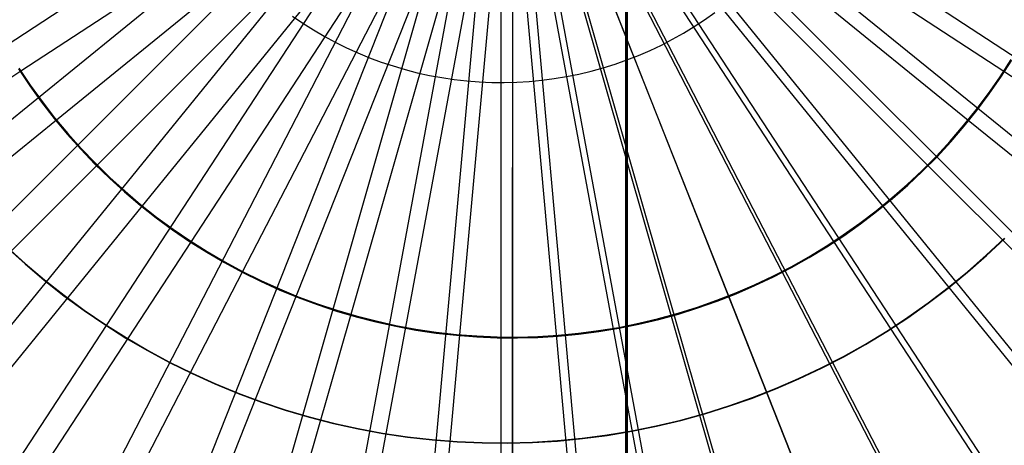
# Model space of a CAD drawing. Header units: millimetres. Extents: x 20498 to 21098, y 1199 to 1799.
# Tile 55 of 110: x 20787 to 20809, y 1483 to 1492. Entities that reach past the tile are written whole.
import ezdxf

# ---------------------------------------------------------------- set-up
doc = ezdxf.new("R2010")
doc.units = ezdxf.units.MM
doc.layers.add('Rico Pouf Ferm Living', color=7, linetype='Continuous', true_color=0x000000)

msp = doc.modelspace()

# ---------------------------------------------------------------- linework, layer by layer
at = {"layer": 'Rico Pouf Ferm Living'}
for p, q in [((20800.563, 1269.548, 65.239), (20800.563, 1728.9, 65.191)), ((20800.526, 1284.016, 0.022), (20800.526, 1714.445, -0.022)), ((20800.532, 1284.015, 10.805), (20800.532, 1714.444, 10.761)), ((20800.545, 1392.896, 33.655), (20800.545, 1605.559, 33.633)), ((20797.676, 1313.846, 52.876), (20797.674, 1499.302, 52.681)), ((20642.489, 1397.839, 54.959), (20797.339, 1499.075, 54.679)), ((20653.733, 1382.434, 54.935), (20797.363, 1499.042, 54.679)), ((20666.572, 1368.193, 54.915), (20797.391, 1499.011, 54.679)), ((20680.813, 1355.354, 54.898), (20797.423, 1498.983, 54.679)), ((20696.219, 1344.11, 54.885), (20797.456, 1498.959, 54.679)), ((20712.519, 1334.601, 54.875), (20797.492, 1498.938, 54.679)), ((20865.926, 1326.906, 54.931), (20797.827, 1498.923, 54.679)), ((20882.835, 1334.601, 54.953), (20797.864, 1498.94, 54.679)), ((20899.136, 1344.111, 54.978), (20797.899, 1498.961, 54.679)), ((20914.541, 1355.354, 55.005), (20797.933, 1498.985, 54.679)), ((20928.782, 1368.193, 55.035), (20797.964, 1499.014, 54.679)), ((20941.621, 1382.435, 55.067), (20797.992, 1499.045, 54.679)), ((20952.865, 1397.84, 55.1), (20798.016, 1499.079, 54.679)), ((20729.428, 1326.906, 54.868), (20797.529, 1498.921, 54.679)), ((20746.66, 1321.045, 54.866), (20797.567, 1498.909, 54.679)), ((20763.939, 1316.983, 54.866), (20797.605, 1498.9, 54.679)), ((20781.017, 1314.638, 54.87), (20797.642, 1498.895, 54.679)), ((20797.677, 1313.888, 54.876), (20797.678, 1498.894, 54.679)), ((20814.337, 1314.638, 54.885), (20797.715, 1498.895, 54.679)), ((20831.415, 1316.983, 54.897), (20797.752, 1498.901, 54.679)), ((20848.695, 1321.045, 54.912), (20797.79, 1498.91, 54.679)), ((20797.934, 1498.65, 421.033), (20786.697, 1491.305, 420.955)), ((20797.934, 1498.65, 421.033), (20787.511, 1490.19, 420.954)), ((20797.934, 1498.65, 421.033), (20788.441, 1489.159, 420.952)), ((20797.934, 1498.65, 421.033), (20789.472, 1488.23, 420.951)), ((20797.934, 1498.65, 421.033), (20790.587, 1487.416, 420.95)), ((20797.934, 1498.65, 421.033), (20791.767, 1486.727, 420.949)), ((20797.934, 1498.65, 421.033), (20792.991, 1486.17, 420.949)), ((20797.934, 1498.65, 421.033), (20794.239, 1485.746, 420.949)), ((20797.934, 1498.65, 421.033), (20795.49, 1485.452, 420.949)), ((20797.934, 1498.65, 421.033), (20796.726, 1485.282, 420.949)), ((20797.934, 1498.65, 421.033), (20797.932, 1485.228, 420.949)), ((20797.933, 1498.646, 423.033), (20797.933, 1485.207, 422.949)), ((20797.934, 1498.65, 421.033), (20799.138, 1485.282, 420.95)), ((20797.934, 1498.65, 421.033), (20800.374, 1485.452, 420.951)), ((20797.934, 1498.65, 421.033), (20801.625, 1485.746, 420.952)), ((20797.934, 1498.65, 421.033), (20802.873, 1486.17, 420.953)), ((20797.934, 1498.65, 421.033), (20804.097, 1486.727, 420.955)), ((20797.934, 1498.65, 421.033), (20805.277, 1487.416, 420.957)), ((20797.934, 1498.65, 421.033), (20806.392, 1488.23, 420.959)), ((20797.934, 1498.65, 421.033), (20807.423, 1489.159, 420.961)), ((20797.934, 1498.65, 421.033), (20808.352, 1490.19, 420.963)), ((20797.934, 1498.65, 421.033), (20809.166, 1491.305, 420.966)), ((20802.327, 1492.482, 54.641), (20802.561, 1492.648, 54.641)), ((20792.907, 1492.564, 54.637), (20793.144, 1492.403, 54.637)), ((20793.144, 1492.403, 54.637), (20793.386, 1492.25, 54.637)), ((20802.088, 1492.325, 54.641), (20802.327, 1492.482, 54.641)), ((20793.386, 1492.25, 54.637), (20793.633, 1492.105, 54.636)), ((20801.593, 1492.036, 54.64), (20801.843, 1492.176, 54.64)), ((20801.843, 1492.176, 54.64), (20802.088, 1492.325, 54.641)), ((20793.633, 1492.105, 54.636), (20793.885, 1491.969, 54.636)), ((20793.885, 1491.969, 54.636), (20794.142, 1491.842, 54.636)), ((20801.339, 1491.904, 54.64), (20801.593, 1492.036, 54.64)), ((20794.142, 1491.842, 54.636), (20794.403, 1491.724, 54.636)), ((20794.403, 1491.724, 54.636), (20794.667, 1491.615, 54.636)), ((20800.817, 1491.668, 54.639), (20801.08, 1491.781, 54.639)), ((20801.08, 1491.781, 54.639), (20801.339, 1491.904, 54.64)), ((20794.667, 1491.615, 54.636), (20794.936, 1491.515, 54.636)), ((20794.936, 1491.515, 54.636), (20795.208, 1491.425, 54.636)), ((20800.28, 1491.468, 54.638), (20800.55, 1491.563, 54.639)), ((20800.55, 1491.563, 54.639), (20800.817, 1491.668, 54.639)), ((20809.084, 1491.181, 420.965), (20809.337, 1491.573, 420.966)), ((20809.1, 1491.168, 422.965), (20809.353, 1491.56, 422.966)), ((20786.697, 1491.305, 420.955), (20763.728, 1476.29, 420.271)), ((20786.639, 1491.362, 422.956), (20786.898, 1490.975, 422.955)), ((20786.652, 1491.375, 420.956), (20786.911, 1490.988, 420.955)), ((20795.208, 1491.425, 54.636), (20795.482, 1491.344, 54.636)), ((20795.482, 1491.344, 54.636), (20795.76, 1491.272, 54.636)), ((20795.76, 1491.272, 54.636), (20796.04, 1491.211, 54.636)), ((20799.452, 1491.24, 54.637), (20799.731, 1491.306, 54.638)), ((20799.731, 1491.306, 54.638), (20800.007, 1491.383, 54.638)), ((20800.007, 1491.383, 54.638), (20800.28, 1491.468, 54.638)), ((20809.166, 1491.305, 420.966), (20832.135, 1476.29, 420.303)), ((20796.04, 1491.211, 54.636), (20796.321, 1491.159, 54.636)), ((20796.321, 1491.159, 54.636), (20796.605, 1491.117, 54.636)), ((20796.605, 1491.117, 54.636), (20796.889, 1491.084, 54.636)), ((20796.889, 1491.084, 54.636), (20797.175, 1491.062, 54.636)), ((20797.175, 1491.062, 54.636), (20797.461, 1491.049, 54.636)), ((20797.461, 1491.049, 54.636), (20797.747, 1491.047, 54.636)), ((20797.747, 1491.047, 54.636), (20798.034, 1491.054, 54.636)), ((20798.034, 1491.054, 54.636), (20798.32, 1491.072, 54.637)), ((20798.32, 1491.072, 54.637), (20798.605, 1491.099, 54.637)), ((20798.605, 1491.099, 54.637), (20798.889, 1491.136, 54.637)), ((20798.889, 1491.136, 54.637), (20799.171, 1491.183, 54.637)), ((20799.171, 1491.183, 54.637), (20799.452, 1491.24, 54.637)), ((20808.818, 1490.798, 420.965), (20809.084, 1491.181, 420.965)), ((20808.834, 1490.785, 422.965), (20809.1, 1491.168, 422.965)), ((20786.898, 1490.975, 422.955), (20787.171, 1490.596, 422.954)), ((20786.911, 1490.988, 420.955), (20787.184, 1490.61, 420.954)), ((20787.171, 1490.596, 422.954), (20787.457, 1490.228, 422.954)), ((20787.184, 1490.61, 420.954), (20787.469, 1490.242, 420.954)), ((20808.539, 1490.425, 420.964), (20808.818, 1490.798, 420.965)), ((20808.554, 1490.411, 422.964), (20808.834, 1490.785, 422.965)), ((20808.247, 1490.062, 420.963), (20808.539, 1490.425, 420.964)), ((20808.262, 1490.047, 422.963), (20808.554, 1490.411, 422.964)), ((20787.511, 1490.19, 420.954), (20766.206, 1472.894, 420.266)), ((20787.457, 1490.228, 422.954), (20787.755, 1489.869, 422.953)), ((20787.469, 1490.242, 420.954), (20787.767, 1489.884, 420.953)), ((20808.352, 1490.19, 420.963), (20829.657, 1472.895, 420.295)), ((20807.943, 1489.709, 420.962), (20808.247, 1490.062, 420.963)), ((20807.957, 1489.694, 422.962), (20808.262, 1490.047, 422.963)), ((20787.755, 1489.869, 422.953), (20788.066, 1489.521, 422.953)), ((20787.767, 1489.884, 420.953), (20788.078, 1489.537, 420.953)), ((20807.627, 1489.367, 420.961), (20807.943, 1489.709, 420.962)), ((20807.641, 1489.352, 422.961), (20807.957, 1489.694, 422.962)), ((20788.066, 1489.521, 422.953), (20788.389, 1489.184, 422.952)), ((20788.078, 1489.537, 420.953), (20788.4, 1489.2, 420.952)), ((20807.299, 1489.036, 420.961), (20807.627, 1489.367, 420.961)), ((20807.312, 1489.02, 422.961), (20807.641, 1489.352, 422.961)), ((20788.441, 1489.159, 420.952), (20769.036, 1469.756, 420.262)), ((20788.389, 1489.184, 422.952), (20788.723, 1488.859, 422.952)), ((20788.4, 1489.2, 420.952), (20788.734, 1488.875, 420.952)), ((20806.959, 1488.717, 420.96), (20807.299, 1489.036, 420.961)), ((20806.972, 1488.701, 422.96), (20807.312, 1489.02, 422.961)), ((20807.423, 1489.159, 420.961), (20826.827, 1469.756, 420.288)), ((20788.723, 1488.859, 422.952), (20789.068, 1488.545, 422.951)), ((20788.734, 1488.875, 420.952), (20789.078, 1488.562, 420.952)), ((20806.609, 1488.41, 420.959), (20806.959, 1488.717, 420.96)), ((20806.622, 1488.393, 422.959), (20806.972, 1488.701, 422.96)), ((20789.068, 1488.545, 422.951), (20789.424, 1488.243, 422.951)), ((20789.078, 1488.562, 420.952), (20789.434, 1488.261, 420.951)), ((20806.248, 1488.115, 420.959), (20806.609, 1488.41, 420.959)), ((20806.261, 1488.098, 422.959), (20806.622, 1488.393, 422.959)), ((20789.472, 1488.23, 420.951), (20772.175, 1466.926, 420.258)), ((20789.424, 1488.243, 422.951), (20789.79, 1487.954, 422.951)), ((20789.434, 1488.261, 420.951), (20789.8, 1487.972, 420.951)), ((20806.392, 1488.23, 420.959), (20823.688, 1466.926, 420.282)), ((20789.79, 1487.954, 422.951), (20790.166, 1487.678, 422.95)), ((20789.8, 1487.972, 420.951), (20790.175, 1487.696, 420.95)), ((20805.878, 1487.832, 420.958), (20806.248, 1488.115, 420.959)), ((20805.89, 1487.815, 422.958), (20806.261, 1488.098, 422.959)), ((20790.166, 1487.678, 422.95), (20790.552, 1487.415, 422.95)), ((20790.175, 1487.696, 420.95), (20790.56, 1487.433, 420.95)), ((20805.498, 1487.563, 420.957), (20805.878, 1487.832, 420.958)), ((20805.509, 1487.545, 422.957), (20805.89, 1487.815, 422.958)), ((20805.108, 1487.307, 420.957), (20805.498, 1487.563, 420.957)), ((20805.119, 1487.289, 422.957), (20805.509, 1487.545, 422.957)), ((20808.766, 1487.098, 52.605), (20809.183, 1487.49, 52.606)), ((20808.771, 1487.09, 54.605), (20809.188, 1487.482, 54.606)), ((20790.587, 1487.416, 420.95), (20775.57, 1464.448, 420.255)), ((20786.37, 1487.285, 54.595), (20786.794, 1486.899, 54.595)), ((20786.373, 1487.292, 52.595), (20786.797, 1486.907, 52.595)), ((20790.552, 1487.415, 422.95), (20790.946, 1487.166, 422.95)), ((20790.56, 1487.433, 420.95), (20790.954, 1487.184, 420.95)), ((20804.71, 1487.065, 420.956), (20805.108, 1487.307, 420.957)), ((20804.72, 1487.046, 422.956), (20805.119, 1487.289, 422.957)), ((20805.277, 1487.416, 420.957), (20820.293, 1464.448, 420.276)), ((20790.946, 1487.166, 422.95), (20791.349, 1486.93, 422.95)), ((20790.954, 1487.184, 420.95), (20791.356, 1486.949, 420.95)), ((20804.304, 1486.837, 420.955), (20804.71, 1487.065, 420.956)), ((20804.314, 1486.818, 422.955), (20804.72, 1487.046, 422.956)), ((20808.336, 1486.72, 52.604), (20808.766, 1487.098, 52.605)), ((20808.341, 1486.712, 54.604), (20808.771, 1487.09, 54.605)), ((20786.794, 1486.899, 54.595), (20787.231, 1486.529, 54.594)), ((20786.797, 1486.907, 52.595), (20787.233, 1486.537, 52.594)), ((20791.349, 1486.93, 422.95), (20791.759, 1486.709, 422.949)), ((20791.356, 1486.949, 420.95), (20791.766, 1486.728, 420.949)), ((20803.89, 1486.623, 420.955), (20804.304, 1486.837, 420.955)), ((20803.899, 1486.604, 422.955), (20804.314, 1486.818, 422.955)), ((20791.767, 1486.727, 420.949), (20779.163, 1462.352, 420.253)), ((20791.759, 1486.709, 422.949), (20792.177, 1486.502, 422.949)), ((20791.766, 1486.728, 420.949), (20792.183, 1486.521, 420.949)), ((20803.469, 1486.423, 420.954), (20803.89, 1486.623, 420.955)), ((20803.478, 1486.404, 422.954), (20803.899, 1486.604, 422.955)), ((20804.097, 1486.727, 420.955), (20816.7, 1462.352, 420.27)), ((20807.893, 1486.358, 52.603), (20808.336, 1486.72, 52.604)), ((20807.898, 1486.349, 54.603), (20808.341, 1486.712, 54.604)), ((20787.231, 1486.529, 54.594), (20787.68, 1486.174, 54.594)), ((20787.233, 1486.537, 52.594), (20787.683, 1486.183, 52.594)), ((20792.177, 1486.502, 422.949), (20792.602, 1486.309, 422.949)), ((20792.183, 1486.521, 420.949), (20792.608, 1486.329, 420.949)), ((20792.608, 1486.329, 420.949), (20793.039, 1486.151, 420.949)), ((20803.042, 1486.238, 420.954), (20803.469, 1486.423, 420.954)), ((20803.05, 1486.219, 422.954), (20803.478, 1486.404, 422.954)), ((20807.437, 1486.011, 52.602), (20807.893, 1486.358, 52.603)), ((20807.442, 1486.002, 54.602), (20807.898, 1486.349, 54.603)), ((20792.991, 1486.17, 420.949), (20782.89, 1460.656, 420.251)), ((20787.68, 1486.174, 54.594), (20788.142, 1485.835, 54.593)), ((20787.683, 1486.183, 52.594), (20788.144, 1485.844, 52.593)), ((20792.602, 1486.309, 422.949), (20793.034, 1486.132, 422.949)), ((20793.034, 1486.132, 422.949), (20793.471, 1485.969, 422.949)), ((20793.039, 1486.151, 420.949), (20793.475, 1485.989, 420.949)), ((20802.608, 1486.069, 420.953), (20803.042, 1486.238, 420.954)), ((20802.615, 1486.049, 422.953), (20803.05, 1486.219, 422.954)), ((20802.873, 1486.17, 420.953), (20812.974, 1460.656, 420.265)), ((20793.471, 1485.969, 422.949), (20793.914, 1485.822, 422.949)), ((20793.475, 1485.989, 420.949), (20793.917, 1485.842, 420.949)), ((20801.724, 1485.774, 420.952), (20802.168, 1485.914, 420.953)), ((20801.73, 1485.754, 422.952), (20802.175, 1485.894, 422.953)), ((20802.168, 1485.914, 420.953), (20802.608, 1486.069, 420.953)), ((20802.175, 1485.894, 422.953), (20802.615, 1486.049, 422.953)), ((20806.97, 1485.68, 52.602), (20807.437, 1486.011, 52.602)), ((20806.975, 1485.671, 54.602), (20807.442, 1486.002, 54.602)), ((20794.239, 1485.746, 420.949), (20786.687, 1459.364, 420.251)), ((20788.142, 1485.835, 54.593), (20788.615, 1485.513, 54.593)), ((20788.144, 1485.844, 52.593), (20788.617, 1485.521, 52.593)), ((20793.914, 1485.822, 422.949), (20794.361, 1485.69, 422.949)), ((20793.917, 1485.842, 420.949), (20794.364, 1485.711, 420.949)), ((20794.361, 1485.69, 422.949), (20794.813, 1485.574, 422.949)), ((20794.364, 1485.711, 420.949), (20794.816, 1485.595, 420.949)), ((20800.821, 1485.542, 420.951), (20801.274, 1485.651, 420.952)), ((20801.274, 1485.651, 420.952), (20801.724, 1485.774, 420.952)), ((20801.28, 1485.63, 422.952), (20801.73, 1485.754, 422.952)), ((20801.625, 1485.746, 420.952), (20809.176, 1459.364, 420.261)), ((20806.492, 1485.365, 52.601), (20806.97, 1485.68, 52.602)), ((20806.496, 1485.357, 54.601), (20806.975, 1485.671, 54.602)), ((20788.615, 1485.513, 54.593), (20789.099, 1485.206, 54.593)), ((20788.617, 1485.521, 52.593), (20789.101, 1485.215, 52.592)), ((20795.49, 1485.452, 420.949), (20790.496, 1458.469, 420.251)), ((20794.813, 1485.574, 422.949), (20795.269, 1485.474, 422.949)), ((20794.816, 1485.595, 420.949), (20795.271, 1485.494, 420.949)), ((20795.269, 1485.474, 422.949), (20795.727, 1485.389, 422.949)), ((20795.271, 1485.494, 420.949), (20795.729, 1485.41, 420.949)), ((20799.905, 1485.374, 420.951), (20800.365, 1485.45, 420.951)), ((20799.909, 1485.353, 422.951), (20800.369, 1485.429, 422.951)), ((20800.365, 1485.45, 420.951), (20800.821, 1485.542, 420.951)), ((20800.369, 1485.429, 422.951), (20800.826, 1485.522, 422.951)), ((20800.374, 1485.452, 420.951), (20805.367, 1458.469, 420.258)), ((20800.826, 1485.522, 422.951), (20801.28, 1485.63, 422.952)), ((20789.099, 1485.206, 54.593), (20789.593, 1484.917, 54.592)), ((20789.101, 1485.215, 52.592), (20789.595, 1484.926, 52.592)), ((20796.726, 1485.282, 420.949), (20794.26, 1457.952, 420.252)), ((20795.727, 1485.389, 422.949), (20796.189, 1485.32, 422.949)), ((20795.729, 1485.41, 420.949), (20796.19, 1485.341, 420.949)), ((20796.189, 1485.32, 422.949), (20796.652, 1485.268, 422.949)), ((20796.19, 1485.341, 420.949), (20796.653, 1485.289, 420.949)), ((20796.652, 1485.268, 422.949), (20797.117, 1485.232, 422.949)), ((20796.653, 1485.289, 420.949), (20797.117, 1485.253, 420.949)), ((20797.117, 1485.253, 420.949), (20797.583, 1485.232, 420.949)), ((20797.117, 1485.232, 422.949), (20797.583, 1485.211, 422.949)), ((20797.583, 1485.232, 420.949), (20798.048, 1485.228, 420.95)), ((20797.583, 1485.211, 422.949), (20798.05, 1485.207, 422.949)), ((20797.932, 1485.228, 420.949), (20797.932, 1457.787, 420.253)), ((20797.933, 1485.207, 422.949), (20797.933, 1457.717, 422.252)), ((20798.048, 1485.228, 420.95), (20798.514, 1485.24, 420.95)), ((20798.05, 1485.207, 422.949), (20798.516, 1485.219, 422.95)), ((20798.514, 1485.24, 420.95), (20798.979, 1485.269, 420.95)), ((20798.516, 1485.219, 422.95), (20798.982, 1485.248, 422.95)), ((20798.979, 1485.269, 420.95), (20799.443, 1485.313, 420.95)), ((20798.982, 1485.248, 422.95), (20799.446, 1485.292, 422.95)), ((20799.138, 1485.282, 420.95), (20801.603, 1457.952, 420.255)), ((20799.443, 1485.313, 420.95), (20799.905, 1485.374, 420.951)), ((20799.446, 1485.292, 422.95), (20799.909, 1485.353, 422.951)), ((20806.003, 1485.068, 52.6), (20806.492, 1485.365, 52.601)), ((20806.007, 1485.059, 54.6), (20806.496, 1485.357, 54.601)), ((20805.504, 1484.787, 52.599), (20806.003, 1485.068, 52.6)), ((20805.508, 1484.779, 54.599), (20806.007, 1485.059, 54.6)), ((20789.593, 1484.917, 54.592), (20790.097, 1484.645, 54.592)), ((20789.595, 1484.926, 52.592), (20790.098, 1484.654, 52.592)), ((20804.995, 1484.524, 52.598), (20805.504, 1484.787, 52.599)), ((20804.999, 1484.516, 54.599), (20805.508, 1484.779, 54.599)), ((20790.097, 1484.645, 54.592), (20790.61, 1484.391, 54.592)), ((20790.098, 1484.654, 52.592), (20790.611, 1484.4, 52.592)), ((20804.478, 1484.279, 52.598), (20804.995, 1484.524, 52.598)), ((20790.61, 1484.391, 54.592), (20791.132, 1484.155, 54.592)), ((20790.611, 1484.4, 52.592), (20791.133, 1484.164, 52.591)), ((20804.482, 1484.27, 54.598), (20804.999, 1484.516, 54.599)), ((20791.132, 1484.155, 54.592), (20791.661, 1483.937, 54.591)), ((20791.133, 1484.164, 52.591), (20791.662, 1483.946, 52.591)), ((20803.952, 1484.052, 52.597), (20804.478, 1484.279, 52.598)), ((20803.956, 1484.043, 54.597), (20804.482, 1484.27, 54.598)), ((20791.661, 1483.937, 54.591), (20792.198, 1483.737, 54.591)), ((20791.662, 1483.946, 52.591), (20792.199, 1483.746, 52.591)), ((20802.879, 1483.654, 52.596), (20803.419, 1483.844, 52.597)), ((20803.419, 1483.844, 52.597), (20803.952, 1484.052, 52.597)), ((20803.423, 1483.834, 54.597), (20803.956, 1484.043, 54.597)), ((20792.198, 1483.737, 54.591), (20792.742, 1483.557, 54.591)), ((20792.199, 1483.746, 52.591), (20792.742, 1483.566, 52.591)), ((20802.333, 1483.482, 52.595), (20802.879, 1483.654, 52.596)), ((20802.336, 1483.473, 54.595), (20802.883, 1483.644, 54.596)), ((20802.883, 1483.644, 54.596), (20803.423, 1483.834, 54.597)), ((20792.742, 1483.566, 52.591), (20793.291, 1483.404, 52.591)), ((20792.742, 1483.557, 54.591), (20793.291, 1483.395, 54.591)), ((20793.291, 1483.404, 52.591), (20793.846, 1483.261, 52.591)), ((20793.291, 1483.395, 54.591), (20793.846, 1483.252, 54.591)), ((20801.781, 1483.33, 52.595), (20802.333, 1483.482, 52.595)), ((20801.784, 1483.321, 54.595), (20802.336, 1483.473, 54.595)), ((20793.846, 1483.261, 52.591), (20794.405, 1483.138, 52.591)), ((20793.846, 1483.252, 54.591), (20794.405, 1483.129, 54.591)), ((20800.663, 1483.084, 52.594), (20801.224, 1483.197, 52.594)), ((20800.666, 1483.074, 54.594), (20801.227, 1483.188, 54.594)), ((20801.224, 1483.197, 52.594), (20801.781, 1483.33, 52.595)), ((20801.227, 1483.188, 54.594), (20801.784, 1483.321, 54.595)), ((20794.405, 1483.138, 52.591), (20794.967, 1483.034, 52.591)), ((20794.405, 1483.129, 54.591), (20794.968, 1483.025, 54.591)), ((20794.967, 1483.034, 52.591), (20795.534, 1482.95, 52.591)), ((20794.968, 1483.025, 54.591), (20795.534, 1482.941, 54.591)), ((20795.534, 1482.95, 52.591), (20796.103, 1482.886, 52.591)), ((20795.534, 1482.941, 54.591), (20796.103, 1482.876, 54.591)), ((20799.531, 1482.916, 52.593), (20800.099, 1482.99, 52.593)), ((20799.533, 1482.906, 54.593), (20800.101, 1482.98, 54.593)), ((20800.099, 1482.99, 52.593), (20800.663, 1483.084, 52.594)), ((20800.101, 1482.98, 54.593), (20800.666, 1483.074, 54.594)), ((20796.103, 1482.886, 52.591), (20796.673, 1482.841, 52.592)), ((20796.103, 1482.876, 54.591), (20796.674, 1482.832, 54.592)), ((20796.673, 1482.841, 52.592), (20797.245, 1482.816, 52.592)), ((20796.674, 1482.832, 54.592), (20797.246, 1482.807, 54.592)), ((20797.245, 1482.816, 52.592), (20797.818, 1482.811, 52.592)), ((20797.246, 1482.807, 54.592), (20797.819, 1482.802, 54.592)), ((20797.818, 1482.811, 52.592), (20798.39, 1482.826, 52.592)), ((20797.819, 1482.802, 54.592), (20798.391, 1482.817, 54.592)), ((20798.39, 1482.826, 52.592), (20798.961, 1482.861, 52.593)), ((20798.391, 1482.817, 54.592), (20798.963, 1482.851, 54.593)), ((20798.961, 1482.861, 52.593), (20799.531, 1482.916, 52.593)), ((20798.963, 1482.851, 54.593), (20799.533, 1482.906, 54.593))]:
    msp.add_line(p, q, dxfattribs=at)

doc.saveas('drawing.dxf')
